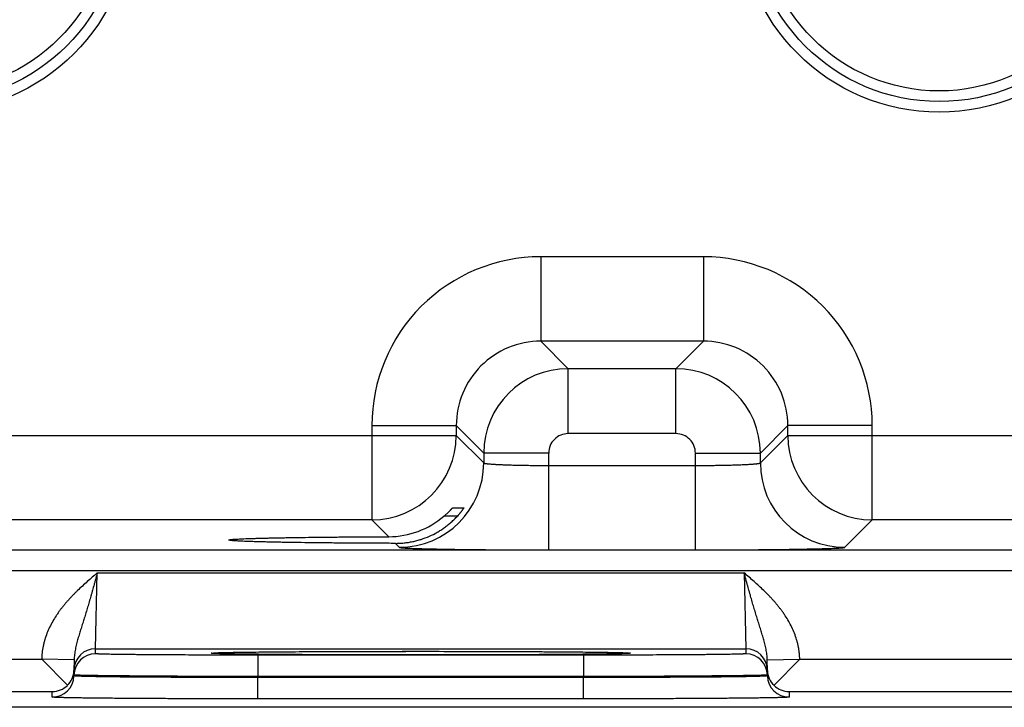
# Model space of a CAD drawing. Header units: inches. Extents: x 0 to 34, y 0 to 22.
# Tile 29 of 118: x 12.8 to 13.7, y 14.4 to 15. Entities that reach past the tile are written whole.
import ezdxf

# ---------------------------------------------------------------- set-up
doc = ezdxf.new("R2010")
doc.units = ezdxf.units.IN
doc.header["$LTSCALE"] = 1.87
doc.header["$MEASUREMENT"] = 0
doc.layers.get('0').update_dxf_attribs({"linetype": 'CONTINUOUS'})

msp = doc.modelspace()

# ---------------------------------------------------------------- linework, layer by layer
at = {"color": 7, "linetype": 'CONTINUOUS'}
for p, q in [((13.4022, 14.81066), (13.25189, 14.81066)), ((13.25189, 14.81066), (13.25189, 14.73268)), ((13.4022, 14.81066), (13.4022, 14.73268)), ((13.4022, 14.73268), (13.25189, 14.73268)), ((13.25189, 14.73268), (13.27726, 14.70731)), ((13.4022, 14.73268), (13.37683, 14.70731)), ((13.37683, 14.70731), (13.27726, 14.70731)), ((13.27726, 14.64732), (13.27726, 14.70731)), ((13.37683, 14.64732), (13.37683, 14.70731)), ((13.09591, 14.65469), (13.1739, 14.65469)), ((13.09591, 14.65469), (13.09591, 14.56768)), ((13.1739, 14.65469), (13.19927, 14.62932)), ((13.1739, 14.65469), (13.1739, 14.64566)), ((13.48019, 14.65469), (13.45482, 14.62932)), ((13.55818, 14.65469), (13.48019, 14.65469)), ((13.48019, 14.64566), (13.48019, 14.65469)), ((13.55818, 14.56768), (13.55818, 14.65469)), ((12.55019, 14.64566), (13.1739, 14.64566)), ((13.1739, 14.64566), (13.19927, 14.62029)), ((13.37683, 14.64732), (13.27726, 14.64732)), ((13.45482, 14.62029), (13.48019, 14.64566)), ((13.48019, 14.64566), (14.1039, 14.64566)), ((13.25926, 14.62932), (13.19927, 14.62932)), ((13.19927, 14.62932), (13.19927, 14.62029)), ((13.25926, 14.53994), (13.25926, 14.62932)), ((13.39483, 14.62932), (13.45482, 14.62932)), ((13.39483, 14.53994), (13.39483, 14.62932)), ((13.45482, 14.62029), (13.45482, 14.62932)), ((13.25926, 14.61792), (13.39483, 14.61792)), ((13.17062, 14.5789), (13.18092, 14.5789)), ((13.09592, 14.56768), (12.62817, 14.56768)), ((13.11151, 14.55209), (13.09592, 14.56768)), ((13.17488, 14.5711), (13.16249, 14.5711)), ((13.5328, 14.54231), (13.55817, 14.56768)), ((14.02592, 14.56768), (13.55817, 14.56768)), ((12.96386, 14.54904), (12.96387, 14.54906)), ((13.11762, 14.54598), (13.12129, 14.54231)), ((9.91952, 14.53986), (17.31769, 14.53986)), ((13.25926, 14.53994), (13.39483, 14.53994)), ((9.91952, 14.52085), (17.31769, 14.52085)), ((12.84069, 14.44869), (12.84225, 14.51869)), ((12.84225, 14.51869), (13.43983, 14.51869)), ((13.43983, 14.51869), (13.44139, 14.44869)), ((12.84069, 14.44869), (13.44139, 14.44869)), ((12.84069, 14.44401), (12.84069, 14.44869)), ((12.96845, 14.44531), (12.97373, 14.4454)), ((12.97373, 14.4454), (12.98004, 14.44549)), ((12.98004, 14.44549), (12.98588, 14.44556)), ((12.98588, 14.44556), (12.99261, 14.44563)), ((12.99261, 14.44563), (13.00051, 14.44571)), ((13.00051, 14.44571), (13.01013, 14.44579)), ((13.01013, 14.44579), (13.01877, 14.44586)), ((13.01877, 14.44586), (13.02896, 14.44593)), ((13.02896, 14.44593), (13.04142, 14.446)), ((13.04142, 14.446), (13.05621, 14.44607)), ((13.05621, 14.44607), (13.06731, 14.44611)), ((13.06731, 14.44611), (13.07896, 14.44615)), ((13.07896, 14.44615), (13.09076, 14.44618)), ((13.09076, 14.44618), (13.10273, 14.44621)), ((13.10273, 14.44621), (13.11489, 14.44622)), ((13.11489, 14.44622), (13.12715, 14.44623)), ((13.12715, 14.44623), (13.13946, 14.44624)), ((13.13946, 14.44624), (13.15177, 14.44624)), ((13.15177, 14.44624), (13.16404, 14.44623)), ((13.16404, 14.44623), (13.17623, 14.44621)), ((13.17623, 14.44621), (13.18827, 14.44619)), ((13.18827, 14.44619), (13.20013, 14.44616)), ((13.20013, 14.44616), (13.21173, 14.44612)), ((13.21173, 14.44612), (13.22304, 14.44608)), ((13.22304, 14.44608), (13.23402, 14.44603)), ((13.23402, 14.44603), (13.24463, 14.44598)), ((13.24463, 14.44598), (13.25483, 14.44592)), ((13.25483, 14.44592), (13.26453, 14.44585)), ((13.26453, 14.44585), (13.27381, 14.44578)), ((13.27381, 14.44578), (13.28214, 14.44571)), ((13.28214, 14.44571), (13.2891, 14.44564)), ((13.2891, 14.44564), (13.29754, 14.44554)), ((13.29754, 14.44554), (13.30426, 14.44546)), ((13.30426, 14.44546), (13.3097, 14.44538)), ((13.3097, 14.44538), (13.31414, 14.44531)), ((13.44139, 14.44869), (13.44139, 14.44401)), ((12.56122, 14.43901), (12.79086, 14.43901)), ((12.82085, 14.43842), (12.79093, 14.43894)), ((12.81463, 14.41483), (12.79093, 14.43894)), ((12.82085, 14.43842), (12.82068, 14.42866)), ((12.9473, 14.44455), (12.94951, 14.4448)), ((12.94959, 14.44478), (12.9497, 14.44478)), ((12.9497, 14.44478), (12.94987, 14.4448)), ((12.94987, 14.4448), (12.9501, 14.44481)), ((12.9501, 14.44481), (12.95038, 14.44483)), ((12.95038, 14.44483), (12.95073, 14.44485)), ((12.95073, 14.44485), (12.95135, 14.44488)), ((12.95135, 14.44488), (12.95211, 14.44491)), ((12.95211, 14.44491), (12.95337, 14.44496)), ((12.95337, 14.44496), (12.95494, 14.44501)), ((12.95494, 14.44501), (12.95737, 14.44508)), ((12.95737, 14.44508), (12.96039, 14.44516)), ((12.96039, 14.44516), (12.96405, 14.44523)), ((12.96405, 14.44523), (12.96845, 14.44531)), ((13.29141, 14.4427), (12.99067, 14.4427)), ((12.99067, 14.4427), (12.99067, 14.42288)), ((13.29141, 14.4427), (13.29141, 14.42288)), ((13.31414, 14.44531), (13.31778, 14.44524)), ((13.31778, 14.44524), (13.32167, 14.44516)), ((13.32167, 14.44516), (13.32471, 14.44508)), ((13.32471, 14.44508), (13.32709, 14.44501)), ((13.32709, 14.44501), (13.32895, 14.44495)), ((13.32895, 14.44495), (13.32971, 14.44492)), ((13.32971, 14.44492), (13.33065, 14.44488)), ((13.33065, 14.44488), (13.33116, 14.44486)), ((13.33116, 14.44486), (13.33157, 14.44484)), ((13.33157, 14.44484), (13.33191, 14.44482)), ((13.33191, 14.44482), (13.33217, 14.4448)), ((13.33257, 14.4448), (13.33478, 14.44455)), ((13.46122, 14.43842), (13.49115, 14.43894)), ((13.46139, 14.42866), (13.46122, 14.43842)), ((13.46745, 14.41483), (13.49122, 14.43901)), ((13.49122, 14.43901), (13.72086, 14.43901)), ((12.82068, 14.42364), (12.82068, 14.42866)), ((12.8207, 14.42436), (12.8207, 14.42866)), ((13.46138, 14.42866), (13.46138, 14.42436)), ((13.46139, 14.42866), (13.46139, 14.42364)), ((12.8207, 14.42436), (12.82068, 14.42364)), ((12.99067, 14.42288), (12.99066, 14.42216)), ((13.29142, 14.42216), (12.99066, 14.42216)), ((12.99066, 14.40233), (12.99066, 14.42216)), ((13.29141, 14.42288), (12.99067, 14.42288)), ((13.29141, 14.42288), (13.29142, 14.42216)), ((13.29142, 14.40233), (13.29142, 14.42216)), ((13.46138, 14.42436), (13.46139, 14.42364)), ((12.55139, 14.40901), (12.80069, 14.40901)), ((12.80069, 14.40399), (12.80069, 14.40901)), ((13.48139, 14.40901), (13.73069, 14.40901)), ((13.48139, 14.40901), (13.48139, 14.40399)), ((13.29142, 14.40233), (12.99066, 14.40233)), ((17.522, 14.39453), (8.53211, 14.39453))]:
    msp.add_line(p, q, dxfattribs=at)
for points in [[(12.94952, 14.44477), (12.94952, 14.44477), (12.94953, 14.44477), (12.94955, 14.44477), (12.94959, 14.44478)], [(13.33217, 14.4448), (13.33236, 14.44479), (13.33243, 14.44478), (13.33249, 14.44478), (13.33252, 14.44477), (13.33255, 14.44477)]]:
    msp.add_lwpolyline(points, dxfattribs=at)
for centre, radius in [((12.69004, 15.12903), 0.18484), ((13.62004, 15.12903), 0.18484), ((12.69004, 15.12903), 0.175), ((13.62004, 15.12903), 0.175), ((12.69004, 15.12903), 0.16516), ((13.62004, 15.12903), 0.16516)]:
    msp.add_circle(centre, radius, dxfattribs=at)
for centre, radius, start, end in [((13.25188, 14.6547), 0.15597, 89.99655, 180.00345), ((13.40221, 14.6547), 0.15597, 359.99655, 90.00345), ((13.25185, 14.65473), 0.07795, 89.97124, 180.02876), ((13.40224, 14.65473), 0.07795, 359.97124, 90.02876), ((13.27728, 14.6293), 0.07801, 90.01477, 179.98471), ((13.37681, 14.6293), 0.07801, 0.01477, 89.98471), ((13.09589, 14.64569), 0.07801, 270.02091, 359.97909), ((13.27726, 14.62932), 0.018, 89.99658, 180.00342), ((13.37683, 14.62932), 0.018, 359.99658, 90.00342), ((13.5582, 14.64569), 0.07801, 180.02091, 269.97909), ((13.12126, 14.62032), 0.07801, 270.02091, 359.97909), ((13.53283, 14.62032), 0.07801, 180.02091, 269.97909), ((13.11124, 14.6307), 0.0786, 270.19551, 310.69531), ((12.84069, 14.42869), 0.02, 89.99879, 178.99873), ((13.44139, 14.42869), 0.02, 1.00128, 90.00123), ((12.84069, 14.42401), 0.02, 89.99879, 178.99873), ((12.95411, 14.36448), 0.08046, 93.13402, 93.27933), ((13.32787, 14.36263), 0.08231, 86.72502, 86.86421), ((13.44139, 14.42401), 0.02, 1.00128, 90.00123), ((12.80102, 14.42903), 0.01966, 313.77202, 358.93993), ((13.48106, 14.42903), 0.01966, 181.06007, 226.22798), ((12.80069, 14.42399), 0.02, 269.99877, 358.99872), ((13.48139, 14.42399), 0.02, 181.00127, 270.00121), ((12.80044, 14.42921), 0.0202, 270.68664, 314.59363), ((13.48163, 14.42921), 0.0202, 225.40637, 269.31336)]:
    msp.add_arc(centre, radius, start, end, dxfattribs=at)
for points, knots in [([(13.19927, 14.62029), (13.19928, 14.62027), (13.19931, 14.62023), (13.19935, 14.6202), (13.1994, 14.62017), (13.19945, 14.62014), (13.19953, 14.6201), (13.19967, 14.62005), (13.19985, 14.61999), (13.20007, 14.61993), (13.20032, 14.61988), (13.20061, 14.61982), (13.20093, 14.61976), (13.20143, 14.61969), (13.20214, 14.61959), (13.20309, 14.61948), (13.20417, 14.61937), (13.20539, 14.61927), (13.20673, 14.61916), (13.20819, 14.61906), (13.20977, 14.61897), (13.21147, 14.61887), (13.21396, 14.61875), (13.21733, 14.6186), (13.22166, 14.61845), (13.22635, 14.61831), (13.23135, 14.61819), (13.23661, 14.6181), (13.24208, 14.61802), (13.24772, 14.61796), (13.25346, 14.61793), (13.25732, 14.61792), (13.25926, 14.61792)], [0, 0, 0, 0, 0.001207, 0.001961, 0.002833, 0.003829, 0.004956, 0.007611, 0.010815, 0.014577, 0.018901, 0.023789, 0.029239, 0.035252, 0.048956, 0.064875, 0.08298, 0.103229, 0.12558, 0.14998, 0.176375, 0.204704, 0.234901, 0.300614, 0.372901, 0.451088, 0.534442, 0.622178, 0.713474, 0.807469, 0.903279, 1, 1, 1, 1]), ([(13.39483, 14.61792), (13.39677, 14.61792), (13.40063, 14.61793), (13.40638, 14.61796), (13.41201, 14.61802), (13.41749, 14.6181), (13.42275, 14.61819), (13.42774, 14.61831), (13.43243, 14.61845), (13.43676, 14.6186), (13.44013, 14.61875), (13.44262, 14.61887), (13.44432, 14.61897), (13.4459, 14.61906), (13.44737, 14.61916), (13.44871, 14.61927), (13.44992, 14.61937), (13.451, 14.61948), (13.45195, 14.61959), (13.45266, 14.61969), (13.45316, 14.61976), (13.45348, 14.61982), (13.45377, 14.61988), (13.45402, 14.61993), (13.45424, 14.61999), (13.45443, 14.62005), (13.45456, 14.6201), (13.45465, 14.62014), (13.4547, 14.62017), (13.45474, 14.6202), (13.45479, 14.62023), (13.45481, 14.62027), (13.45482, 14.62029)], [0, 0, 0, 0, 0.096721, 0.192531, 0.286526, 0.377822, 0.465558, 0.548912, 0.627099, 0.699386, 0.765099, 0.795296, 0.823625, 0.85002, 0.87442, 0.896771, 0.91702, 0.935125, 0.951044, 0.964748, 0.970761, 0.976211, 0.981099, 0.985423, 0.989185, 0.992389, 0.995044, 0.996171, 0.997167, 0.998039, 0.998793, 1, 1, 1, 1]), ([(13.16249, 14.5711), (13.16298, 14.57152), (13.16371, 14.57216), (13.16466, 14.57303), (13.16535, 14.57367), (13.16602, 14.5743), (13.16666, 14.57492), (13.16728, 14.57553), (13.16786, 14.57611), (13.1684, 14.57666), (13.16883, 14.5771), (13.16915, 14.57743), (13.16937, 14.57766), (13.16957, 14.57787), (13.16976, 14.57807), (13.16994, 14.57825), (13.17009, 14.57841), (13.17023, 14.57855), (13.17034, 14.57866), (13.17041, 14.57873), (13.17046, 14.57877), (13.1705, 14.57881), (13.17053, 14.57884), (13.17056, 14.57887), (13.17059, 14.57889), (13.1706, 14.5789), (13.17061, 14.5789), (13.17062, 14.5789), (13.17062, 14.5789)], [0, 0, 0, 0, 0.173069, 0.25813, 0.341741, 0.4235, 0.502943, 0.579537, 0.652667, 0.721616, 0.785552, 0.815343, 0.843507, 0.869898, 0.894362, 0.916736, 0.936847, 0.954515, 0.969555, 0.976033, 0.981784, 0.986788, 0.991023, 0.994469, 0.997113, 0.998946, 0.999565, 1, 1, 1, 1]), ([(13.18092, 14.5789), (13.18092, 14.5789), (13.18092, 14.5789), (13.18093, 14.5789), (13.18093, 14.5789), (13.18093, 14.57889), (13.18092, 14.57888), (13.18092, 14.57887), (13.18092, 14.57886), (13.18091, 14.57885), (13.1809, 14.57882), (13.18088, 14.57879), (13.18086, 14.57875), (13.18082, 14.57869), (13.18077, 14.57859), (13.18071, 14.57849), (13.18065, 14.5784), (13.18058, 14.5783), (13.18045, 14.57809), (13.18023, 14.57776), (13.17992, 14.57733), (13.17958, 14.57684), (13.17919, 14.57631), (13.17876, 14.57574), (13.1783, 14.57514), (13.17781, 14.57452), (13.1773, 14.57388), (13.17675, 14.57323), (13.17599, 14.57234), (13.1754, 14.57168), (13.175, 14.57123)], [0, 0, 0, 0, 0.000305, 0.000608, 0.00102, 0.00159, 0.002336, 0.003265, 0.004379, 0.005679, 0.008833, 0.01272, 0.01733, 0.022647, 0.035343, 0.050685, 0.059305, 0.068538, 0.088768, 0.13583, 0.190835, 0.25281, 0.320857, 0.394157, 0.471967, 0.553615, 0.638494, 0.726053, 0.815791, 1, 1, 1, 1]), ([(13.11762, 14.54598), (13.11896, 14.54597), (13.12165, 14.54604), (13.12567, 14.54634), (13.12968, 14.54686), (13.13366, 14.54758), (13.13761, 14.54851), (13.14279, 14.55003), (13.1491, 14.55243), (13.15513, 14.55547), (13.15973, 14.55827), (13.16306, 14.56054), (13.16626, 14.56298), (13.16932, 14.56557), (13.17225, 14.56832), (13.1741, 14.57025), (13.175, 14.57123)], [0, 0, 0, 0, 0.062323, 0.124811, 0.187429, 0.250137, 0.312899, 0.37568, 0.501127, 0.626327, 0.688819, 0.751218, 0.813527, 0.875752, 0.937904, 1, 1, 1, 1]), ([(13.11762, 14.54598), (13.1124, 14.54599), (13.10205, 14.54602), (13.08673, 14.54609), (13.07185, 14.54619), (13.05753, 14.54631), (13.04389, 14.54645), (13.03103, 14.54661), (13.02085, 14.54677), (13.01317, 14.5469), (13.0078, 14.547), (13.0027, 14.54711), (12.99787, 14.54722), (12.99334, 14.54733), (12.9891, 14.54745), (12.98517, 14.54757), (12.98155, 14.54769), (12.97825, 14.54782), (12.97529, 14.54795), (12.97266, 14.54808), (12.97068, 14.54819), (12.96927, 14.54828), (12.96834, 14.54835), (12.9675, 14.54842), (12.96675, 14.54849), (12.96608, 14.54855), (12.96558, 14.54861), (12.96522, 14.54866), (12.96499, 14.5487), (12.96478, 14.54873), (12.96459, 14.54876), (12.96442, 14.5488), (12.96427, 14.54883), (12.96415, 14.54887), (12.96405, 14.5489), (12.96398, 14.54893), (12.96393, 14.54896), (12.96391, 14.54897), (12.96389, 14.54899), (12.96387, 14.54901), (12.96386, 14.54903), (12.96386, 14.54904), (12.96386, 14.54904)], [0, 0, 0, 0, 0.101866, 0.20169, 0.298653, 0.391946, 0.480843, 0.564654, 0.642687, 0.67932, 0.714258, 0.747442, 0.778812, 0.808312, 0.835885, 0.861473, 0.885019, 0.906465, 0.925756, 0.942856, 0.957747, 0.964357, 0.970408, 0.975897, 0.980822, 0.985181, 0.988973, 0.990656, 0.992197, 0.993595, 0.994851, 0.995965, 0.996937, 0.997769, 0.998462, 0.999019, 0.999249, 0.999447, 0.999617, 0.999761, 0.999886, 1, 1, 1, 1]), ([(12.96387, 14.54906), (12.96387, 14.54907), (12.96388, 14.54909), (12.96391, 14.54911), (12.96394, 14.54914), (12.964, 14.54917), (12.96408, 14.5492), (12.96419, 14.54923), (12.96432, 14.54926), (12.96447, 14.5493), (12.96471, 14.54935), (12.96506, 14.5494), (12.96555, 14.54947), (12.96612, 14.54954), (12.96677, 14.5496), (12.9675, 14.54967), (12.96865, 14.54976), (12.97028, 14.54987), (12.97249, 14.55), (12.97501, 14.55013), (12.97785, 14.55025), (12.98101, 14.55037), (12.98448, 14.55049), (12.98824, 14.55061), (12.99229, 14.55072), (12.99663, 14.55084), (13.00124, 14.55094), (13.00611, 14.55105), (13.01124, 14.55115), (13.01858, 14.55128), (13.02831, 14.55143), (13.04062, 14.5516), (13.05369, 14.55174), (13.06743, 14.55186), (13.08173, 14.55196), (13.09649, 14.55204), (13.10646, 14.55208), (13.11151, 14.55209)], [0, 0, 0, 0, 0.000271, 0.000441, 0.00064, 0.001129, 0.00175, 0.002505, 0.003398, 0.004429, 0.0056, 0.008361, 0.011682, 0.015562, 0.02, 0.024995, 0.030544, 0.043297, 0.058244, 0.075364, 0.09464, 0.116043, 0.139519, 0.165015, 0.192474, 0.221841, 0.253063, 0.286084, 0.32085, 0.357303, 0.434997, 0.518522, 0.607216, 0.70042, 0.797459, 0.897581, 1, 1, 1, 1]), ([(13.12129, 14.54231), (13.1213, 14.5423), (13.12131, 14.54229), (13.12134, 14.54227), (13.1214, 14.54225), (13.12148, 14.54222), (13.12158, 14.54219), (13.1217, 14.54216), (13.1219, 14.54212), (13.1222, 14.54207), (13.12262, 14.54201), (13.12313, 14.54195), (13.12371, 14.5419), (13.12438, 14.54184), (13.12512, 14.54178), (13.12594, 14.54173), (13.12684, 14.54167), (13.1282, 14.54159), (13.13008, 14.5415), (13.13258, 14.54139), (13.13537, 14.54129), (13.13845, 14.54118), (13.14181, 14.54108), (13.14546, 14.54099), (13.14937, 14.54089), (13.15354, 14.5408), (13.15796, 14.54071), (13.16432, 14.5406), (13.17281, 14.54047), (13.18359, 14.54033), (13.19508, 14.54021), (13.20717, 14.54011), (13.21976, 14.54004), (13.23272, 14.53998), (13.24593, 14.53995), (13.2548, 14.53994), (13.25926, 14.53994)], [0, 0, 0, 0, 0.000163, 0.000356, 0.000837, 0.001454, 0.002211, 0.003109, 0.004151, 0.006666, 0.009759, 0.013431, 0.01768, 0.022505, 0.027903, 0.033872, 0.040409, 0.047509, 0.063386, 0.081466, 0.101706, 0.124061, 0.148477, 0.174898, 0.203262, 0.233501, 0.265545, 0.299319, 0.371734, 0.450065, 0.533574, 0.621476, 0.712942, 0.807113, 0.9031, 1, 1, 1, 1]), ([(13.39483, 14.53994), (13.39929, 14.53994), (13.40817, 14.53995), (13.42137, 14.53998), (13.43433, 14.54004), (13.44692, 14.54011), (13.45902, 14.54021), (13.47051, 14.54033), (13.48129, 14.54047), (13.48978, 14.5406), (13.49614, 14.54071), (13.50056, 14.5408), (13.50473, 14.54089), (13.50864, 14.54099), (13.51228, 14.54108), (13.51565, 14.54118), (13.51873, 14.54129), (13.52152, 14.54139), (13.52401, 14.5415), (13.5259, 14.54159), (13.52725, 14.54167), (13.52815, 14.54173), (13.52898, 14.54178), (13.52972, 14.54184), (13.53038, 14.5419), (13.53097, 14.54195), (13.53147, 14.54201), (13.53189, 14.54207), (13.53219, 14.54212), (13.5324, 14.54216), (13.53252, 14.54219), (13.53262, 14.54222), (13.5327, 14.54225), (13.53275, 14.54227), (13.53278, 14.54229), (13.5328, 14.5423), (13.5328, 14.54231)], [0, 0, 0, 0, 0.0969, 0.192887, 0.287058, 0.378524, 0.466426, 0.549935, 0.628266, 0.700681, 0.734455, 0.766499, 0.796738, 0.825102, 0.851523, 0.875939, 0.898294, 0.918534, 0.936614, 0.952491, 0.959591, 0.966128, 0.972097, 0.977495, 0.98232, 0.986569, 0.990241, 0.993334, 0.995849, 0.996891, 0.997789, 0.998546, 0.999163, 0.999644, 0.999837, 1, 1, 1, 1]), ([(12.84225, 14.51869), (12.84071, 14.51735), (12.83762, 14.51469), (12.83302, 14.51066), (12.82847, 14.50656), (12.82475, 14.50307), (12.82184, 14.50021), (12.81969, 14.49804), (12.81757, 14.49583), (12.8155, 14.49358), (12.81348, 14.49128), (12.8115, 14.48895), (12.80958, 14.48656), (12.80773, 14.48413), (12.80594, 14.48165), (12.80365, 14.47827), (12.80098, 14.47392), (12.79813, 14.4685), (12.79568, 14.46289), (12.79401, 14.45807), (12.79291, 14.45414), (12.79222, 14.45116), (12.79176, 14.44865), (12.79145, 14.44663), (12.79126, 14.44512), (12.79111, 14.44359), (12.79098, 14.44207), (12.7909, 14.44054), (12.79087, 14.43952), (12.79086, 14.43901)], [0, 0, 0, 0, 0.062502, 0.125004, 0.187506, 0.250008, 0.28126, 0.312511, 0.343763, 0.375015, 0.406267, 0.437518, 0.46877, 0.500021, 0.531273, 0.562524, 0.625019, 0.687512, 0.750003, 0.812492, 0.843742, 0.874993, 0.906243, 0.921869, 0.937495, 0.953122, 0.968748, 0.984374, 1, 1, 1, 1]), ([(12.84225, 14.51869), (12.842, 14.51779), (12.84151, 14.51599), (12.84089, 14.51375), (12.8404, 14.51195), (12.84003, 14.51061), (12.83966, 14.50926), (12.83892, 14.50659), (12.83818, 14.50393), (12.83743, 14.50127), (12.83706, 14.49994), (12.83668, 14.49863), (12.83618, 14.49688), (12.83556, 14.49471), (12.83481, 14.49211), (12.83405, 14.48954), (12.8333, 14.48699), (12.83254, 14.48446), (12.83178, 14.48195), (12.83102, 14.47947), (12.83026, 14.47701), (12.8295, 14.47457), (12.82874, 14.47215), (12.82799, 14.46974), (12.82724, 14.46736), (12.8265, 14.46498), (12.82578, 14.46261), (12.82507, 14.46025), (12.82438, 14.45789), (12.82372, 14.45552), (12.8231, 14.45315), (12.82252, 14.45076), (12.822, 14.44834), (12.82156, 14.44591), (12.82108, 14.4426), (12.82088, 14.4401), (12.82085, 14.43842)], [0, 0, 0, 0, 0.033611, 0.067194, 0.083966, 0.100721, 0.117455, 0.134165, 0.200701, 0.217244, 0.233744, 0.250199, 0.266607, 0.299273, 0.331721, 0.363938, 0.395913, 0.427641, 0.459111, 0.490322, 0.521282, 0.551998, 0.582477, 0.612737, 0.642796, 0.672681, 0.70242, 0.732043, 0.761587, 0.791092, 0.820597, 0.850144, 0.87978, 0.909544, 0.93948, 1, 1, 1, 1]), ([(13.46122, 14.43842), (13.4612, 14.4401), (13.461, 14.4426), (13.46052, 14.44591), (13.46008, 14.44834), (13.45956, 14.45076), (13.45898, 14.45315), (13.45836, 14.45552), (13.4577, 14.45789), (13.45701, 14.46025), (13.4563, 14.46261), (13.45557, 14.46498), (13.45484, 14.46736), (13.45409, 14.46974), (13.45333, 14.47215), (13.45258, 14.47457), (13.45182, 14.47701), (13.45106, 14.47947), (13.4503, 14.48195), (13.44954, 14.48446), (13.44878, 14.48699), (13.44802, 14.48954), (13.44727, 14.49211), (13.44652, 14.49471), (13.44589, 14.49688), (13.4454, 14.49863), (13.44502, 14.49994), (13.44465, 14.50127), (13.4439, 14.50393), (13.44316, 14.50659), (13.44242, 14.50926), (13.44205, 14.51061), (13.44168, 14.51195), (13.44118, 14.51375), (13.44057, 14.51599), (13.44007, 14.51779), (13.43983, 14.51869)], [0, 0, 0, 0, 0.060519, 0.090456, 0.12022, 0.149856, 0.179403, 0.208908, 0.238413, 0.267957, 0.29758, 0.327319, 0.357204, 0.387263, 0.417523, 0.448002, 0.478718, 0.509678, 0.540889, 0.572359, 0.604087, 0.636062, 0.668279, 0.700727, 0.733393, 0.749801, 0.766256, 0.782756, 0.799299, 0.865835, 0.882545, 0.899279, 0.916034, 0.932806, 0.966389, 1, 1, 1, 1]), ([(13.49122, 14.43901), (13.49121, 14.43952), (13.49118, 14.44054), (13.49109, 14.44207), (13.49097, 14.44359), (13.49082, 14.44512), (13.49062, 14.44663), (13.49032, 14.44865), (13.48985, 14.45116), (13.48916, 14.45414), (13.48807, 14.45807), (13.4864, 14.46289), (13.48395, 14.4685), (13.4811, 14.47392), (13.47843, 14.47827), (13.47614, 14.48165), (13.47435, 14.48413), (13.47249, 14.48656), (13.47058, 14.48895), (13.4686, 14.49128), (13.46658, 14.49358), (13.4645, 14.49583), (13.46239, 14.49804), (13.46024, 14.50021), (13.45732, 14.50307), (13.45361, 14.50656), (13.44906, 14.51066), (13.44446, 14.51469), (13.44137, 14.51735), (13.43983, 14.51869)], [0, 0, 0, 0, 0.015626, 0.031252, 0.046878, 0.062505, 0.078131, 0.093757, 0.125007, 0.156258, 0.187508, 0.249997, 0.312488, 0.374981, 0.437476, 0.468727, 0.499979, 0.53123, 0.562482, 0.593733, 0.624985, 0.656237, 0.687489, 0.71874, 0.749992, 0.812494, 0.874996, 0.937498, 1, 1, 1, 1]), ([(12.94971, 14.44481), (12.94995, 14.44483), (12.95046, 14.44485), (12.9516, 14.4449), (12.95326, 14.44497), (12.95553, 14.44504), (12.95816, 14.44511), (12.96114, 14.44518), (12.96447, 14.44525), (12.96815, 14.44531), (12.97373, 14.4454), (12.98149, 14.44551), (12.99173, 14.44563), (13.00313, 14.44574), (13.0156, 14.44584), (13.02905, 14.44593), (13.04864, 14.44604), (13.07471, 14.44615), (13.10735, 14.44622), (13.14104, 14.44625), (13.17473, 14.44622), (13.20736, 14.44615), (13.23344, 14.44604), (13.25303, 14.44593), (13.26648, 14.44584), (13.27895, 14.44574), (13.29035, 14.44563), (13.30059, 14.44551), (13.30835, 14.4454), (13.31392, 14.44531), (13.3176, 14.44525), (13.32094, 14.44518), (13.32392, 14.44511), (13.32655, 14.44504), (13.32881, 14.44497), (13.33047, 14.4449), (13.33162, 14.44485), (13.33213, 14.44483), (13.33237, 14.44481)], [0, 0, 0, 0, 0.001882, 0.004006, 0.008977, 0.014904, 0.021775, 0.029579, 0.0383, 0.047922, 0.058425, 0.081989, 0.108807, 0.138673, 0.171358, 0.206603, 0.244134, 0.324867, 0.411051, 0.500002, 0.588952, 0.675136, 0.755869, 0.793399, 0.828645, 0.861329, 0.891195, 0.918013, 0.941576, 0.952079, 0.961701, 0.970422, 0.978226, 0.985097, 0.991023, 0.995994, 0.998118, 1, 1, 1, 1]), ([(12.99067, 14.4427), (12.98577, 14.4427), (12.97602, 14.44271), (12.9615, 14.44273), (12.94727, 14.44276), (12.93346, 14.4428), (12.9202, 14.44286), (12.90761, 14.44292), (12.89761, 14.44299), (12.89003, 14.44304), (12.8847, 14.44309), (12.87963, 14.44313), (12.87483, 14.44318), (12.8703, 14.44323), (12.86607, 14.44328), (12.86213, 14.44334), (12.85851, 14.44339), (12.8552, 14.44345), (12.85222, 14.44351), (12.84994, 14.44356), (12.84829, 14.4436), (12.84718, 14.44363), (12.84615, 14.44366), (12.84522, 14.44369), (12.84437, 14.44372), (12.8436, 14.44376), (12.84293, 14.44379), (12.84235, 14.44382), (12.84185, 14.44385), (12.84144, 14.44388), (12.84116, 14.44391), (12.84098, 14.44393), (12.84089, 14.44395), (12.84083, 14.44396), (12.8408, 14.44396), (12.84077, 14.44397), (12.84074, 14.44398), (12.84072, 14.44399), (12.84071, 14.44399), (12.8407, 14.444), (12.84069, 14.44401), (12.84069, 14.44401)], [0, 0, 0, 0, 0.097998, 0.195053, 0.29023, 0.382613, 0.471311, 0.555471, 0.634282, 0.671442, 0.706984, 0.740823, 0.772877, 0.80307, 0.831327, 0.857582, 0.881771, 0.903837, 0.923725, 0.941388, 0.949372, 0.956785, 0.963621, 0.969877, 0.97555, 0.980635, 0.985131, 0.989034, 0.992342, 0.995055, 0.99717, 0.998004, 0.99869, 0.998977, 0.999227, 0.999441, 0.999618, 0.999761, 0.999819, 0.999869, 1, 1, 1, 1]), ([(13.33478, 14.44455), (13.33478, 14.44454), (13.33478, 14.44454), (13.33477, 14.44453), (13.33476, 14.44452), (13.33474, 14.44452), (13.33472, 14.44451), (13.33468, 14.44449), (13.33464, 14.44448), (13.33459, 14.44447), (13.33451, 14.44446), (13.3344, 14.44444), (13.33423, 14.44442), (13.33404, 14.4444), (13.33382, 14.44438), (13.33357, 14.44436), (13.33318, 14.44433), (13.33262, 14.4443), (13.33187, 14.44426), (13.33099, 14.44422), (13.33001, 14.44418), (13.32891, 14.44414), (13.32769, 14.4441), (13.32637, 14.44406), (13.32493, 14.44402), (13.32338, 14.44398), (13.32172, 14.44394), (13.3193, 14.44389), (13.316, 14.44382), (13.31172, 14.44375), (13.30704, 14.44368), (13.30195, 14.44361), (13.29648, 14.44354), (13.29063, 14.44347), (13.28443, 14.44341), (13.27788, 14.44335), (13.271, 14.44329), (13.26121, 14.44322), (13.24829, 14.44314), (13.23204, 14.44305), (13.21491, 14.44298), (13.19707, 14.44293), (13.1787, 14.44289), (13.15996, 14.44286), (13.14104, 14.44286), (13.12212, 14.44286), (13.10338, 14.44289), (13.085, 14.44293), (13.06717, 14.44298), (13.05004, 14.44305), (13.03379, 14.44314), (13.02087, 14.44322), (13.01108, 14.44329), (13.0042, 14.44335), (12.99765, 14.44341), (12.99144, 14.44347), (12.9856, 14.44354), (12.98013, 14.44361), (12.97504, 14.44368), (12.97036, 14.44375), (12.96608, 14.44382), (12.96278, 14.44389), (12.96035, 14.44394), (12.9587, 14.44398), (12.95715, 14.44402), (12.95571, 14.44406), (12.95439, 14.4441), (12.95317, 14.44414), (12.95207, 14.44418), (12.95108, 14.44422), (12.95021, 14.44426), (12.94945, 14.4443), (12.94889, 14.44433), (12.9485, 14.44436), (12.94825, 14.44438), (12.94803, 14.4444), (12.94784, 14.44442), (12.94768, 14.44444), (12.94756, 14.44446), (12.94749, 14.44447), (12.94744, 14.44448), (12.9474, 14.44449), (12.94736, 14.44451), (12.94734, 14.44452), (12.94732, 14.44452), (12.94731, 14.44453), (12.9473, 14.44454), (12.9473, 14.44454), (12.9473, 14.44455)], [0, 0, 0, 0, 0.000029, 0.000048, 0.00007, 0.000126, 0.000199, 0.00029, 0.000399, 0.000526, 0.000672, 0.001019, 0.00144, 0.001936, 0.002507, 0.003152, 0.003871, 0.005534, 0.007493, 0.009747, 0.012296, 0.015139, 0.018272, 0.021696, 0.025406, 0.029403, 0.033683, 0.038243, 0.048196, 0.059236, 0.071337, 0.084468, 0.098599, 0.113695, 0.129721, 0.146639, 0.164407, 0.182984, 0.22238, 0.264445, 0.308776, 0.354949, 0.402517, 0.451023, 0.5, 0.548977, 0.597482, 0.645051, 0.691224, 0.735555, 0.77762, 0.817015, 0.835593, 0.853361, 0.870279, 0.886305, 0.901401, 0.915532, 0.928663, 0.940764, 0.951804, 0.961757, 0.966317, 0.970597, 0.974594, 0.978304, 0.981728, 0.984861, 0.987703, 0.990253, 0.992507, 0.994466, 0.996129, 0.996848, 0.997493, 0.998064, 0.998559, 0.998981, 0.999328, 0.999474, 0.999601, 0.99971, 0.999801, 0.999874, 0.99993, 0.999952, 0.999971, 1, 1, 1, 1]), ([(13.44139, 14.44401), (13.44139, 14.44401), (13.44138, 14.444), (13.44137, 14.44399), (13.44136, 14.44399), (13.44134, 14.44398), (13.44131, 14.44397), (13.44128, 14.44396), (13.44124, 14.44396), (13.44118, 14.44395), (13.4411, 14.44393), (13.44092, 14.44391), (13.44063, 14.44388), (13.44023, 14.44385), (13.43973, 14.44382), (13.43915, 14.44379), (13.43847, 14.44376), (13.43771, 14.44372), (13.43686, 14.44369), (13.43592, 14.44366), (13.4349, 14.44363), (13.43379, 14.4436), (13.43214, 14.44356), (13.42986, 14.44351), (13.42688, 14.44345), (13.42357, 14.44339), (13.41995, 14.44334), (13.41601, 14.44328), (13.41178, 14.44323), (13.40725, 14.44318), (13.40245, 14.44313), (13.39738, 14.44309), (13.39205, 14.44304), (13.38447, 14.44299), (13.37447, 14.44292), (13.36188, 14.44286), (13.34862, 14.4428), (13.33481, 14.44276), (13.32057, 14.44273), (13.30606, 14.44271), (13.29631, 14.4427), (13.29141, 14.4427)], [0, 0, 0, 0, 0.000131, 0.000181, 0.000239, 0.000382, 0.000559, 0.000773, 0.001023, 0.00131, 0.001996, 0.00283, 0.004945, 0.007658, 0.010966, 0.014869, 0.019365, 0.02445, 0.030123, 0.036379, 0.043215, 0.050628, 0.058612, 0.076275, 0.096163, 0.118229, 0.142418, 0.168673, 0.19693, 0.227123, 0.259177, 0.293016, 0.328558, 0.365718, 0.444529, 0.528689, 0.617387, 0.70977, 0.804947, 0.902002, 1, 1, 1, 1]), ([(12.99066, 14.42216), (12.9851, 14.42215), (12.97405, 14.42213), (12.9576, 14.42212), (12.94147, 14.42213), (12.92582, 14.42216), (12.91079, 14.42221), (12.89652, 14.42227), (12.88518, 14.42234), (12.8766, 14.4224), (12.87056, 14.42245), (12.86481, 14.4225), (12.85937, 14.42256), (12.85424, 14.42262), (12.84944, 14.42268), (12.84498, 14.42275), (12.84087, 14.42282), (12.83712, 14.42289), (12.83374, 14.42296), (12.83116, 14.42303), (12.82929, 14.42308), (12.82803, 14.42312), (12.82687, 14.42316), (12.82581, 14.42321), (12.82484, 14.42325), (12.82398, 14.42329), (12.82322, 14.42333), (12.82256, 14.42337), (12.82207, 14.42341), (12.82173, 14.42344), (12.82151, 14.42346), (12.82132, 14.42349), (12.82115, 14.42351), (12.82101, 14.42353), (12.82091, 14.42355), (12.82084, 14.42356), (12.8208, 14.42357), (12.82076, 14.42359), (12.82074, 14.4236), (12.82071, 14.42361), (12.8207, 14.42362), (12.82069, 14.42363), (12.82068, 14.42364), (12.82068, 14.42364)], [0, 0, 0, 0, 0.097991, 0.19504, 0.290211, 0.382588, 0.471281, 0.555436, 0.634242, 0.671399, 0.706939, 0.740776, 0.772827, 0.803017, 0.831273, 0.857526, 0.881713, 0.903776, 0.923662, 0.941325, 0.949308, 0.95672, 0.963556, 0.969812, 0.975485, 0.980571, 0.985067, 0.988972, 0.992282, 0.993714, 0.994997, 0.996131, 0.997117, 0.997954, 0.998643, 0.998932, 0.999185, 0.999402, 0.999583, 0.99973, 0.999845, 0.999931, 1, 1, 1, 1]), ([(12.99067, 14.42288), (12.98512, 14.42289), (12.97406, 14.42292), (12.95762, 14.42297), (12.94149, 14.42303), (12.92583, 14.4231), (12.9108, 14.42317), (12.89654, 14.42326), (12.8852, 14.42334), (12.87661, 14.42341), (12.87058, 14.42346), (12.86483, 14.42351), (12.85938, 14.42356), (12.85425, 14.42362), (12.84945, 14.42367), (12.84499, 14.42373), (12.84089, 14.42378), (12.83714, 14.42384), (12.83424, 14.42389), (12.83212, 14.42393), (12.83066, 14.42396), (12.82931, 14.42399), (12.82805, 14.42402), (12.82689, 14.42405), (12.82582, 14.42408), (12.82486, 14.4241), (12.824, 14.42413), (12.82323, 14.42416), (12.82257, 14.42419), (12.82208, 14.42422), (12.82174, 14.42424), (12.82152, 14.42425), (12.82133, 14.42426), (12.82117, 14.42428), (12.82102, 14.42429), (12.82092, 14.4243), (12.82085, 14.42431), (12.82081, 14.42432), (12.82078, 14.42433), (12.82075, 14.42433), (12.82073, 14.42434), (12.82071, 14.42435), (12.8207, 14.42435), (12.8207, 14.42436), (12.8207, 14.42436), (12.8207, 14.42436)], [0, 0, 0, 0, 0.098003, 0.195063, 0.290244, 0.382632, 0.471334, 0.555498, 0.634313, 0.671474, 0.707018, 0.740859, 0.772915, 0.803109, 0.831369, 0.857625, 0.881816, 0.903883, 0.923772, 0.932885, 0.941436, 0.949421, 0.956833, 0.96367, 0.969926, 0.975599, 0.980684, 0.985178, 0.98908, 0.992387, 0.993817, 0.995097, 0.996228, 0.99721, 0.998042, 0.998724, 0.99901, 0.999258, 0.999469, 0.999644, 0.999782, 0.999885, 0.999924, 0.999955, 1, 1, 1, 1]), ([(13.46138, 14.42436), (13.46138, 14.42436), (13.46138, 14.42436), (13.46137, 14.42435), (13.46137, 14.42435), (13.46135, 14.42434), (13.46133, 14.42433), (13.4613, 14.42433), (13.46126, 14.42432), (13.46122, 14.42431), (13.46115, 14.4243), (13.46105, 14.42429), (13.46091, 14.42428), (13.46075, 14.42426), (13.46055, 14.42425), (13.46034, 14.42424), (13.46, 14.42422), (13.45951, 14.42419), (13.45885, 14.42416), (13.45808, 14.42413), (13.45722, 14.4241), (13.45625, 14.42408), (13.45519, 14.42405), (13.45403, 14.42402), (13.45277, 14.42399), (13.45141, 14.42396), (13.44996, 14.42393), (13.44783, 14.42389), (13.44494, 14.42384), (13.44119, 14.42378), (13.43708, 14.42373), (13.43262, 14.42367), (13.42782, 14.42362), (13.42269, 14.42356), (13.41725, 14.42351), (13.4115, 14.42346), (13.40546, 14.42341), (13.39688, 14.42334), (13.38554, 14.42326), (13.37128, 14.42317), (13.35625, 14.4231), (13.34059, 14.42303), (13.32446, 14.42297), (13.30801, 14.42292), (13.29696, 14.42289), (13.29141, 14.42288)], [0, 0, 0, 0, 0.000045, 0.000076, 0.000115, 0.000218, 0.000356, 0.000531, 0.000742, 0.00099, 0.001276, 0.001958, 0.00279, 0.003772, 0.004902, 0.006183, 0.007613, 0.01092, 0.014821, 0.019316, 0.024401, 0.030074, 0.03633, 0.043166, 0.050579, 0.058563, 0.067115, 0.076228, 0.096117, 0.118184, 0.142374, 0.168631, 0.19689, 0.227084, 0.25914, 0.292981, 0.328525, 0.365687, 0.444502, 0.528666, 0.617368, 0.709755, 0.804937, 0.901997, 1, 1, 1, 1]), ([(13.46139, 14.42364), (13.46139, 14.42364), (13.46139, 14.42363), (13.46138, 14.42362), (13.46136, 14.42361), (13.46134, 14.4236), (13.46131, 14.42359), (13.46128, 14.42357), (13.46124, 14.42356), (13.46117, 14.42355), (13.46107, 14.42353), (13.46093, 14.42351), (13.46076, 14.42349), (13.46057, 14.42346), (13.46035, 14.42344), (13.46001, 14.42341), (13.45952, 14.42337), (13.45886, 14.42333), (13.4581, 14.42329), (13.45723, 14.42325), (13.45627, 14.42321), (13.45521, 14.42316), (13.45405, 14.42312), (13.45279, 14.42308), (13.45091, 14.42303), (13.44833, 14.42296), (13.44496, 14.42289), (13.44121, 14.42282), (13.4371, 14.42275), (13.43264, 14.42268), (13.42784, 14.42262), (13.42271, 14.42256), (13.41727, 14.4225), (13.41152, 14.42245), (13.40548, 14.4224), (13.3969, 14.42234), (13.38555, 14.42227), (13.37129, 14.42221), (13.35626, 14.42216), (13.3406, 14.42213), (13.32447, 14.42212), (13.30803, 14.42213), (13.29697, 14.42215), (13.29142, 14.42216)], [0, 0, 0, 0, 0.000069, 0.000155, 0.00027, 0.000417, 0.000598, 0.000815, 0.001068, 0.001357, 0.002046, 0.002883, 0.003869, 0.005003, 0.006286, 0.007718, 0.011028, 0.014933, 0.019429, 0.024515, 0.030187, 0.036444, 0.04328, 0.050692, 0.058675, 0.076337, 0.096224, 0.118287, 0.142474, 0.168727, 0.196982, 0.227172, 0.259224, 0.293061, 0.328601, 0.365758, 0.444564, 0.528719, 0.617412, 0.709789, 0.80496, 0.902009, 1, 1, 1, 1]), ([(12.99066, 14.40233), (12.98445, 14.40233), (12.9721, 14.40234), (12.95371, 14.40236), (12.93569, 14.4024), (12.91819, 14.40246), (12.90139, 14.40253), (12.88545, 14.40261), (12.87278, 14.40269), (12.86318, 14.40276), (12.85643, 14.40282), (12.85001, 14.40288), (12.84392, 14.40294), (12.83819, 14.403), (12.83283, 14.40307), (12.82784, 14.40314), (12.82325, 14.40321), (12.81906, 14.40328), (12.81583, 14.40334), (12.81345, 14.40339), (12.81183, 14.40343), (12.81031, 14.40347), (12.8089, 14.40351), (12.8076, 14.40355), (12.80642, 14.40359), (12.80534, 14.40363), (12.80437, 14.40367), (12.80352, 14.40371), (12.80278, 14.40375), (12.80215, 14.40379), (12.8017, 14.40382), (12.8014, 14.40385), (12.80121, 14.40387), (12.80105, 14.40389), (12.80094, 14.40391), (12.80086, 14.40392), (12.80082, 14.40393), (12.80078, 14.40394), (12.80075, 14.40395), (12.80072, 14.40396), (12.80071, 14.40397), (12.8007, 14.40397), (12.80069, 14.40398), (12.80069, 14.40399)], [0, 0, 0, 0, 0.097998, 0.195053, 0.29023, 0.382613, 0.471311, 0.555471, 0.634282, 0.671442, 0.706984, 0.740823, 0.772877, 0.80307, 0.831327, 0.857582, 0.881771, 0.903837, 0.923725, 0.932837, 0.941388, 0.949372, 0.956785, 0.963621, 0.969877, 0.97555, 0.980635, 0.985131, 0.989034, 0.992342, 0.995055, 0.996187, 0.99717, 0.998004, 0.99869, 0.998977, 0.999227, 0.999441, 0.999618, 0.999761, 0.999819, 0.999869, 1, 1, 1, 1]), ([(13.48139, 14.40399), (13.48139, 14.40398), (13.48138, 14.40397), (13.48137, 14.40397), (13.48135, 14.40396), (13.48133, 14.40395), (13.4813, 14.40394), (13.48126, 14.40393), (13.48121, 14.40392), (13.48114, 14.40391), (13.48102, 14.40389), (13.48087, 14.40387), (13.48068, 14.40385), (13.48038, 14.40382), (13.47993, 14.40379), (13.4793, 14.40375), (13.47856, 14.40371), (13.4777, 14.40367), (13.47674, 14.40363), (13.47566, 14.40359), (13.47447, 14.40355), (13.47318, 14.40351), (13.47177, 14.40347), (13.47025, 14.40343), (13.46863, 14.40339), (13.46625, 14.40334), (13.46302, 14.40328), (13.45883, 14.40321), (13.45424, 14.40314), (13.44925, 14.40307), (13.44389, 14.403), (13.43816, 14.40294), (13.43207, 14.40288), (13.42565, 14.40282), (13.4189, 14.40276), (13.4093, 14.40269), (13.39663, 14.40261), (13.38069, 14.40253), (13.36389, 14.40246), (13.34639, 14.4024), (13.32836, 14.40236), (13.30998, 14.40234), (13.29763, 14.40233), (13.29142, 14.40233)], [0, 0, 0, 0, 0.000131, 0.000181, 0.000239, 0.000382, 0.000559, 0.000773, 0.001023, 0.00131, 0.001996, 0.00283, 0.003813, 0.004945, 0.007658, 0.010966, 0.014869, 0.019365, 0.02445, 0.030123, 0.036379, 0.043215, 0.050628, 0.058612, 0.067163, 0.076275, 0.096163, 0.118229, 0.142418, 0.168673, 0.19693, 0.227123, 0.259177, 0.293016, 0.328558, 0.365718, 0.444529, 0.528689, 0.617387, 0.70977, 0.804947, 0.902002, 1, 1, 1, 1])]:
    msp.add_open_spline(points, degree=3, knots=knots, dxfattribs=at)

doc.saveas('drawing.dxf')
